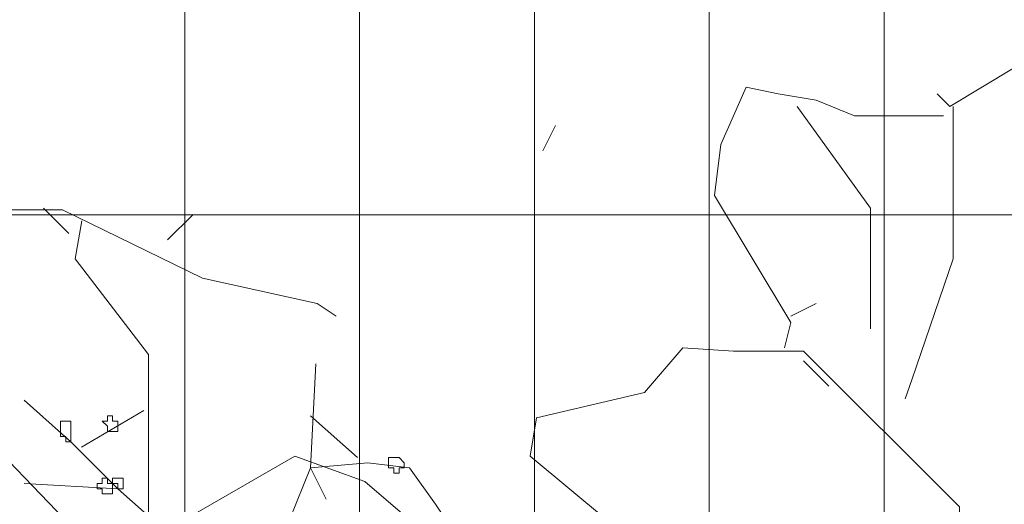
# Model space of a CAD drawing. Header units: millimetres. Extents: x 16698 to 93787, y -21104 to 39413.
# Tile 56 of 256: x 23498 to 23529, y 9770 to 9785. Entities that reach past the tile are written whole.
import ezdxf

# ---------------------------------------------------------------- set-up
doc = ezdxf.new("R2010")
doc.units = ezdxf.units.MM
doc.layers.add('_MODUS - zielen', color=66, linetype='Continuous', lineweight=9)
doc.layers.add('Hatch', color=4, linetype='Continuous', lineweight=5)

msp = doc.modelspace()

# ---------------------------------------------------------------- hatches: boundary and pattern name
at = {"layer": 'Hatch', "ltscale": 2, "true_color": 0xc7c7c7}
h = msp.add_hatch(dxfattribs=at)
h.set_pattern_fill('GRATE', color=9, scale=7, angle=90)
h.paths.add_polyline_path([(23182.90184, 9824.23322), (23670.94642, 9824.23322), (23670.94642, 9747.23322), (23182.90184, 9747.23322)])

# ---------------------------------------------------------------- linework, layer by layer
at = {"layer": '_MODUS - zielen', "transparency": 33554687}
for points in [[(23529.68493, 9780.02823), (23530.29084, 9780.43243), (23530.49281, 9782.04951), (23530.08887, 9783.86856), (23529.27994, 9783.66646), (23527.25918, 9782.45372), (23526.85524, 9782.85805)], [(23495.22289, 9783.06002), (23494.71744, 9781.24097), (23494.71744, 9779.1187), (23497.04168, 9779.16919), (23499.06336, 9779.16919), (23503.50987, 9776.99643), (23507.1485, 9776.18776), (23507.75441, 9775.78355)], [(23527.05721, 9782.1505), (23524.22752, 9782.1505), (23523.01464, 9782.65582), (23521.80176, 9782.85805), (23520.79086, 9783.06015), (23519.98298, 9781.24097), (23519.78101, 9779.62402), (23522.2057, 9775.58145), (23522.00373, 9774.77291)], [(23522.40767, 9782.45372), (23524.73297, 9779.21969), (23524.73297, 9775.37935)], [(23527.36069, 9782.45372), (23527.36069, 9777.60274), (23526.0463, 9773.7624), (23525.84433, 9773.15596)], [(23514.72753, 9781.84741), (23514.32359, 9781.03887)], [(23498.45653, 9779.21969), (23499.26533, 9778.41128)], [(23503.20692, 9779.01758), (23502.39798, 9778.20904)], [(23496.43577, 9778.81548), (23494.41396, 9776.18776), (23495.8288, 9772.75163), (23500.88215, 9767.49644), (23501.08412, 9768.10288)], [(23499.66927, 9778.81548), (23499.4673, 9777.60261), (23501.79154, 9774.57094), (23501.79154, 9769.11352), (23500.88215, 9768.10288), (23500.27624, 9768.10288)], [(23522.2057, 9775.78355), (23523.01464, 9776.18789)], [(23527.46115, 9761.83692), (23527.56266, 9763.45401), (23527.56266, 9769.71983), (23522.6107, 9774.67193), (23520.38692, 9774.67193), (23518.7701, 9774.77291), (23517.55722, 9773.35806), (23514.12069, 9772.54966), (23513.91872, 9771.33691), (23518.7701, 9767.29434), (23520.18495, 9765.87949), (23527.05721, 9762.24126)], [(23522.6107, 9774.36871), (23523.41858, 9773.56017)], [(23506.44412, 9761.03309), (23505.12041, 9764.50782), (23504.95495, 9766.16246), (23505.45134, 9767.98255), (23506.27866, 9769.30626), (23506.94051, 9770.9609), (23507.10598, 9774.27017)], [(23502.96939, 9761.52948), (23502.96939, 9763.84597), (23502.80393, 9765.99699), (23502.30754, 9767.48616), (23502.30754, 9768.97534), (23500.81836, 9770.29904), (23499.32919, 9771.78821), (23497.84002, 9773.11192)], [(23501.64568, 9772.78099), (23499.66012, 9771.62275), (23499.66012, 9771.62275)], [(23508.42968, 9771.29182), (23506.94051, 9772.61553), (23506.94051, 9772.61553)], [(23504.0148, 9760.62418), (23503.20692, 9761.23062), (23501.1851, 9760.52319), (23498.96132, 9760.52319), (23497.7495, 9761.83692), (23501.1851, 9768.30498), (23506.44055, 9771.33691), (23508.66433, 9770.52837), (23511.49403, 9768.10288), (23512.70585, 9768.30498)], [(23507.4369, 9769.96812), (23506.94051, 9770.9609), (23508.76061, 9771.12636), (23510.08432, 9770.9609), (23510.91164, 9769.80265), (23511.90442, 9768.31348)], [(23502.30754, 9768.97534), (23500.81836, 9770.29904), (23497.84002, 9770.46451)]]:
    msp.add_lwpolyline(points, dxfattribs=at)
for points in [[(23498.99827, 9772.45007), (23498.99827, 9772.2846), (23498.99827, 9772.11914), (23498.99827, 9772.11914), (23498.99827, 9772.11914), (23498.99827, 9771.95368), (23499.16373, 9771.95368), (23499.16373, 9771.78821), (23499.32919, 9771.78821), (23499.32919, 9771.95368), (23499.32919, 9772.11914), (23499.32919, 9772.11914), (23499.32919, 9772.2846), (23499.32919, 9772.2846), (23499.32919, 9772.45007), (23499.16373, 9772.45007)], [(23500.48744, 9772.61553), (23500.48744, 9772.45007), (23500.32197, 9772.45007), (23500.32197, 9772.45007), (23500.48744, 9772.2846), (23500.48744, 9772.11914), (23500.48744, 9772.11914), (23500.6529, 9772.11914), (23500.81836, 9772.11914), (23500.81836, 9772.2846), (23500.81836, 9772.45007), (23500.81836, 9772.45007), (23500.6529, 9772.45007), (23500.6529, 9772.61553)], [(23509.58793, 9771.29182), (23509.58793, 9771.29182), (23509.42246, 9771.29182), (23509.42246, 9771.12636), (23509.42246, 9770.9609), (23509.58793, 9770.9609), (23509.58793, 9770.9609), (23509.58793, 9770.9609), (23509.58793, 9770.79543), (23509.75339, 9770.79543), (23509.75339, 9770.9609), (23509.91885, 9770.9609), (23509.91885, 9770.9609), (23509.91885, 9771.12636), (23509.75339, 9771.29182), (23509.75339, 9771.29182)], [(23500.32197, 9770.62997), (23500.32197, 9770.46451), (23500.15651, 9770.46451), (23500.15651, 9770.46451), (23500.15651, 9770.29904), (23500.32197, 9770.29904), (23500.32197, 9770.13358), (23500.48744, 9770.13358), (23500.48744, 9770.13358), (23500.48744, 9770.13358), (23500.48744, 9770.13358), (23500.6529, 9770.13358), (23500.6529, 9770.29904), (23500.6529, 9770.46451), (23500.6529, 9770.46451), (23500.48744, 9770.46451), (23500.48744, 9770.62997), (23500.48744, 9770.62997)], [(23500.81836, 9770.62997), (23500.6529, 9770.62997), (23500.6529, 9770.62997), (23500.6529, 9770.46451), (23500.6529, 9770.46451), (23500.81836, 9770.46451), (23500.81836, 9770.29904), (23500.81836, 9770.29904), (23500.98383, 9770.29904), (23500.98383, 9770.46451), (23500.98383, 9770.46451), (23500.98383, 9770.62997), (23500.98383, 9770.62997)]]:
    msp.add_lwpolyline(points, close=True, dxfattribs=at)

doc.saveas('drawing.dxf')
